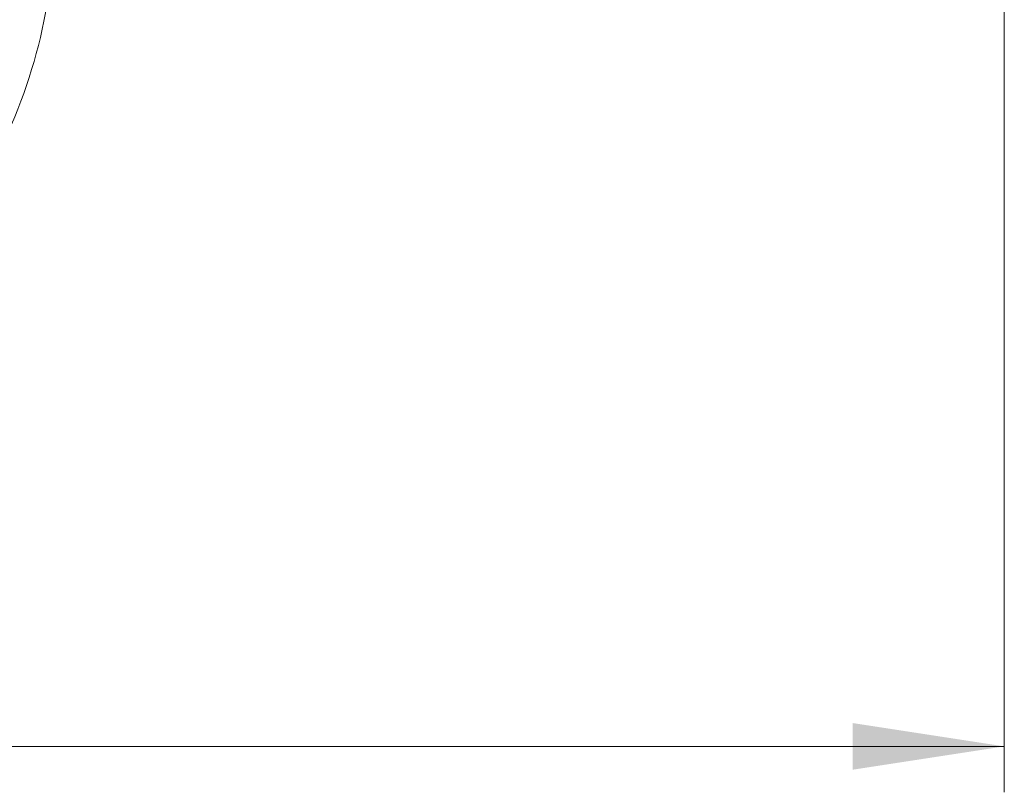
# Model space of a CAD drawing. Header units: millimetres. Extents: x 0 to 420, y 0 to 297.
# Tile 27 of 81: x 128 to 149, y 133 to 150. Entities that reach past the tile are written whole.
import ezdxf

# ---------------------------------------------------------------- set-up
doc = ezdxf.new("R2010")
doc.units = ezdxf.units.MM
doc.styles.add('SLDTEXTSTYLE0', font='TXT', dxfattribs={"width": 0.75})
doc.dimstyles.new('SLDDIMSTYLE0', dxfattribs={"dimtxt": 3.5, "dimasz": 3.302, "dimexe": 0, "dimexo": 0.0625, "dimgap": 0.875, "dimtad": 2, "dimdec": 6, "dimlfac": 2, "dimrnd": 1e-09, "dimzin": 12, "dimdsep": 46, "dimtxsty": 'SLDTEXTSTYLE0', "dimsah": 1, "dimcen": 0.09, "dimadec": 0, "dimazin": 3, "dimtfac": 1, "dimtofl": 0, "dimtmove": 0, "dimatfit": 3, "dimfxl": 1, "dimfrac": 2, "dimtolj": 1, "dimtzin": 12, "dimarcsym": 0})
doc.dimstyles.new('SLDDIMSTYLE2', dxfattribs={"dimtxt": 3.5, "dimasz": 3.302, "dimexe": 0, "dimexo": 0.0625, "dimgap": 0.875, "dimtad": 0, "dimtih": 1, "dimtoh": 1, "dimdec": 4, "dimlfac": 2, "dimzin": 12, "dimdsep": 46, "dimtxsty": 'SLDTEXTSTYLE0', "dimsah": 1, "dimcen": 0.09, "dimazin": 3, "dimtfac": 1, "dimtofl": 0, "dimtmove": 0, "dimatfit": 3, "dimfxl": 1, "dimfrac": 2, "dimtolj": 1, "dimtzin": 12, "dimarcsym": 0})

# ---------------------------------------------------------------- blocks, each defined once
blk = doc.blocks.new('_D')
at = {"color": 7, "linetype": 'Continuous', "lineweight": 0}
for p, q in [((149.316, 156.51), (149.316, 132.995)), ((52.907, 151.4), (52.907, 132.995)), ((149.316, 133.995), (52.907, 133.995))]:
    blk.add_line(p, q, dxfattribs=at)
for points in [[(52.907, 133.995), (56.209, 133.487), (56.209, 134.503)], [(149.316, 133.995), (146.014, 134.503), (146.014, 133.487)]]:
    blk.add_solid(points, dxfattribs=at)
at = {"color": 7, "linetype": 'Continuous', "lineweight": 0, "insert": (97.232, 138.507), "char_height": 3.5, "attachment_point": 1, "style": 'SLDTEXTSTYLE0'}
blk.add_mtext('193', dxfattribs=at)
blk = doc.blocks.new('_D_6')
at = {"color": 7, "linetype": 'Continuous', "lineweight": 0}
for start, end in [(0, 50), (331.5522, 0)]:
    blk.add_arc((116.879, 152.15), 11.748, start, end, dxfattribs=at)
for points in [[(124.43, 161.149), (126.269, 158.36), (127.023, 159.042)], [(128.626, 152.15), (128.679, 155.49), (127.672, 155.352)]]:
    blk.add_solid(points, dxfattribs=at)
at = {"color": 7, "linetype": 'Continuous', "lineweight": 0, "insert": (121.598, 145.509), "char_height": 3.5, "attachment_point": 1, "style": 'SLDTEXTSTYLE0'}
blk.add_mtext('50°', dxfattribs=at)

msp = doc.modelspace()

# ---------------------------------------------------------------- dimensions: what is measured, and where the dimension line sits
at = {"color": 7, "linetype": 'Continuous', "lineweight": 0}
dim = msp.add_angular_dim_2l(base=(127.52580702, 157.11467955), line1=((55.00088431, 152.14991903), (142.17273089, 152.14991903)), line2=((120.21848614, 156.12994987), (127.86014049, 165.23691889)), dimstyle='SLDDIMSTYLE2', dxfattribs=at)
dim.commit()
dim.dimension.update_dxf_attribs({"geometry": '_D_6', "text_midpoint": (125.11773937, 143.77571621), "dimtype": 162})
dim = msp.add_linear_dim(base=(52.9068787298, 133.9949569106), p1=(149.3162265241, 157.5102374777), p2=(52.9068787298, 152.3999190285), dimstyle='SLDDIMSTYLE0', dxfattribs=at)
dim.commit()
dim.dimension.update_dxf_attribs({"geometry": '_D', "text_midpoint": (101.1115526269, 133.9949569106), "dimtype": 160})

doc.saveas('drawing.dxf')
